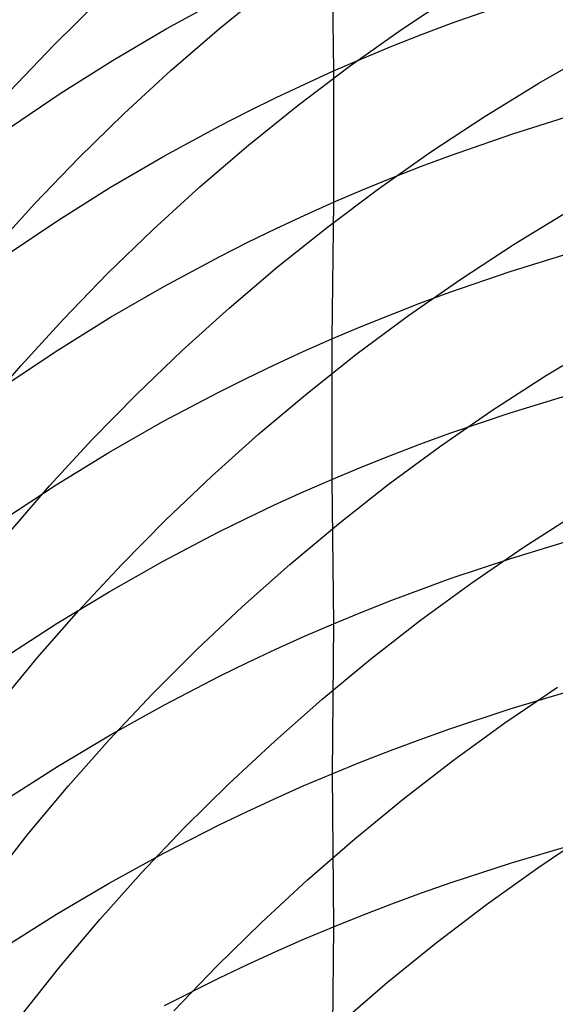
# Model space of a CAD drawing. Extents: x -383 to 1849, y -1185 to -529.
# Tile 181 of 256: x -375 to -371, y -933 to -926. Entities that reach past the tile are written whole.
import ezdxf

# ---------------------------------------------------------------- set-up
doc = ezdxf.new("R2010")
doc.units = 0
doc.layers.add('PREDEFINITO', color=7, linetype='CONTINUOUS')

msp = doc.modelspace()

# ---------------------------------------------------------------- linework, layer by layer
at = {"layer": 'PREDEFINITO'}
for p, q in [((-372.8499, -925.3484, 622.7661), (-372.8375, -926.2934, 624.5429)), ((-373.6942, -925.9754, 531.5821), (-373.3216, -925.6731, 531.4837)), ((-372.3272, -925.982, 529.4968), (-371.9258, -925.7162, 529.4134)), ((-374.9387, -926.0994, 533.7087), (-374.5974, -925.7639, 533.5987)), ((-374.0947, -925.9777, 622.4381), (-373.6878, -925.7555, 622.5546)), ((-371.9524, -925.9355, 624.7353), (-371.4994, -925.7767, 624.8194)), ((-372.1764, -926.0199, 624.6902), (-371.9524, -925.9355, 624.7353)), ((-374.4931, -926.2119, 622.3148), (-374.0947, -925.9777, 622.4381)), ((-374.0567, -926.2885, 531.6861), (-373.6942, -925.9754, 531.5821)), ((-372.7196, -926.2598, 529.5868), (-372.3272, -925.982, 529.4968)), ((-372.3986, -926.1077, 624.6431), (-372.1764, -926.0199, 624.6902)), ((-375.2689, -926.4445, 533.8237), (-374.9387, -926.0994, 533.7087)), ((-372.619, -926.1989, 624.594), (-372.3986, -926.1077, 624.6431)), ((-371.2951, -926.385, 527.541), (-370.8764, -926.1458, 527.4683)), ((-374.8827, -926.4576, 622.1849), (-374.4931, -926.2119, 622.3148)), ((-372.8375, -926.2934, 624.5429), (-372.619, -926.1989, 624.594)), ((-374.4089, -926.6121, 531.7958), (-374.0567, -926.2885, 531.6861)), ((-373.1026, -926.5491, 529.6831), (-372.7196, -926.2598, 529.5868)), ((-373.054, -926.3913, 624.4898), (-372.8375, -926.2934, 624.5429)), ((-372.8375, -926.2934, 624.5429), (-372.8374, -927.2786, 626.2974)), ((-373.2686, -926.4925, 624.4347), (-373.054, -926.3913, 624.4898)), ((-371.7055, -926.637, 527.6209), (-371.2951, -926.385, 527.541)), ((-375.2633, -926.7145, 622.0485), (-374.8827, -926.4576, 622.1849)), ((-373.4811, -926.5969, 624.3777), (-373.2686, -926.4925, 624.4347)), ((-374.7504, -926.9457, 531.9109), (-374.4089, -926.6121, 531.7958)), ((-373.6915, -926.7046, 624.3187), (-373.4811, -926.5969, 624.3777)), ((-373.4759, -926.8497, 529.7855), (-373.1026, -926.5491, 529.6831)), ((-372.1072, -926.9012, 527.7077), (-371.7055, -926.637, 527.6209)), ((-371.4993, -926.7675, 626.584), (-371.0401, -926.6237, 626.663)), ((-374.106, -926.9294, 624.1952), (-373.6915, -926.7046, 624.3187)), ((-371.9523, -926.9246, 626.4967), (-371.4993, -926.7675, 626.584)), ((-373.8392, -927.161, 529.894), (-373.4759, -926.8497, 529.7855)), ((-372.4999, -927.1773, 527.8013), (-372.1072, -926.9012, 527.7077)), ((-375.0809, -927.2889, 532.0313), (-374.7504, -926.9457, 531.9109)), ((-374.5117, -927.1665, 624.0642), (-374.106, -926.9294, 624.1952)), ((-372.1763, -927.0081, 626.45), (-371.9523, -926.9246, 626.4967)), ((-372.3985, -927.095, 626.4012), (-372.1763, -927.0081, 626.45)), ((-372.6189, -927.1851, 626.3504), (-372.3985, -927.095, 626.4012)), ((-374.9084, -927.4154, 623.9261), (-374.5117, -927.1665, 624.0642)), ((-374.1922, -927.4826, 530.0084), (-373.8392, -927.161, 529.894)), ((-372.8832, -927.4648, 527.9015), (-372.4999, -927.1773, 527.8013)), ((-372.8374, -927.2786, 626.2974), (-372.6189, -927.1851, 626.3504)), ((-373.054, -927.3754, 626.2424), (-372.8374, -927.2786, 626.2974)), ((-372.8374, -927.2786, 626.2974), (-372.8496, -928.3038, 628.0287)), ((-375.4002, -927.6412, 532.1568), (-375.0809, -927.2889, 532.0313)), ((-371.4799, -927.5922, 525.848), (-371.069, -927.342, 525.7652)), ((-375.2957, -927.6759, 623.7812), (-374.9084, -927.4154, 623.9261)), ((-373.2686, -927.4755, 626.1854), (-373.054, -927.3754, 626.2424)), ((-374.5346, -927.8141, 530.1284), (-374.1922, -927.4826, 530.0084)), ((-373.4811, -927.5788, 626.1263), (-373.2686, -927.4755, 626.1854)), ((-373.2569, -927.7634, 528.0081), (-372.8832, -927.4648, 527.9015)), ((-373.6915, -927.6853, 626.0652), (-373.4811, -927.5788, 626.1263)), ((-371.8822, -927.8546, 525.9379), (-371.4799, -927.5922, 525.848)), ((-374.106, -927.9076, 625.9373), (-373.6915, -927.6853, 626.0652)), ((-371.5104, -927.7989, 628.3251), (-371.0507, -927.6568, 628.4069)), ((-373.6207, -928.0726, 528.121), (-373.2569, -927.7634, 528.0081)), ((-371.9638, -927.9541, 628.2348), (-371.5104, -927.7989, 628.3251)), ((-374.8661, -928.1551, 530.254), (-374.5346, -927.8141, 530.1284)), ((-372.2754, -928.1288, 526.035), (-371.8822, -927.8546, 525.9379)), ((-374.5118, -928.1421, 625.8017), (-374.106, -927.9076, 625.9373)), ((-372.188, -928.0366, 628.1865), (-371.9638, -927.9541, 628.2348)), ((-373.9743, -928.392, 528.24), (-373.6207, -928.0726, 528.121)), ((-372.4104, -928.1224, 628.1361), (-372.188, -928.0366, 628.1865)), ((-375.1863, -928.5051, 530.3849), (-374.8661, -928.1551, 530.254)), ((-374.9085, -928.3882, 625.6587), (-374.5118, -928.1421, 625.8017)), ((-372.6593, -928.4143, 526.1389), (-372.2754, -928.1288, 526.035)), ((-372.631, -928.2115, 628.0835), (-372.4104, -928.1224, 628.1361)), ((-372.8496, -928.3038, 628.0287), (-372.631, -928.2115, 628.0835)), ((-373.0663, -928.3995, 627.9719), (-372.8496, -928.3038, 628.0287)), ((-372.8496, -928.3038, 628.0287), (-372.8494, -929.3581, 629.7442)), ((-375.2958, -928.6458, 625.5087), (-374.9085, -928.3882, 625.6587)), ((-374.3172, -928.7212, 528.3648), (-373.9743, -928.392, 528.24)), ((-371.2452, -928.5815, 524.0953), (-370.8339, -928.3329, 524.0097)), ((-373.281, -928.4983, 627.9129), (-373.0663, -928.3995, 627.9719)), ((-373.0337, -928.7107, 526.2495), (-372.6593, -928.4143, 526.1389)), ((-375.495, -928.8638, 530.5209), (-375.1863, -928.5051, 530.3849)), ((-373.4936, -928.6004, 627.8518), (-373.281, -928.4983, 627.9129)), ((-373.7041, -928.7055, 627.7887), (-373.4936, -928.6004, 627.8518)), ((-371.6478, -928.8421, 524.1885), (-371.2452, -928.5815, 524.0953)), ((-374.6493, -929.0597, 528.4955), (-374.3172, -928.7212, 528.3648)), ((-374.1186, -928.9251, 627.6565), (-373.7041, -928.7055, 627.7887)), ((-373.398, -929.0176, 526.3666), (-373.0337, -928.7107, 526.2495)), ((-371.511, -928.8587, 630.0509), (-371.0516, -928.718, 630.1356)), ((-372.0415, -929.1144, 524.289), (-371.6478, -928.8421, 524.1885)), ((-371.9641, -929.0122, 629.9574), (-371.511, -928.8587, 630.0509)), ((-374.5244, -929.1567, 627.5165), (-374.1186, -928.9251, 627.6565)), ((-374.9701, -929.4072, 528.6317), (-374.6493, -929.0597, 528.4955)), ((-373.7522, -929.3346, 526.4901), (-373.398, -929.0176, 526.3666)), ((-372.1882, -929.0939, 629.9074), (-371.9641, -929.0122, 629.9574)), ((-372.426, -929.3978, 524.3967), (-372.0415, -929.1144, 524.289)), ((-372.4105, -929.1787, 629.8552), (-372.1882, -929.0939, 629.9074)), ((-374.921, -929.3998, 627.3688), (-374.5244, -929.1567, 627.5165)), ((-372.6309, -929.2668, 629.8008), (-372.4105, -929.1787, 629.8552)), ((-372.8494, -929.3581, 629.7442), (-372.6309, -929.2668, 629.8008)), ((-374.0958, -929.6613, 526.6197), (-373.7522, -929.3346, 526.4901)), ((-375.3082, -929.6541, 627.2138), (-374.921, -929.3998, 627.3688)), ((-375.2795, -929.7632, 528.7733), (-374.9701, -929.4072, 528.6317)), ((-373.066, -929.4527, 629.6854), (-372.8494, -929.3581, 629.7442)), ((-372.8494, -929.3581, 629.7442), (-372.8384, -930.4421, 631.44)), ((-372.8008, -929.692, 524.5113), (-372.426, -929.3978, 524.3967)), ((-373.2805, -929.5504, 629.6245), (-373.066, -929.4527, 629.6854)), ((-373.493, -929.6513, 629.5614), (-373.2805, -929.5504, 629.6245)), ((-371.4044, -929.8636, 522.4598), (-371.0015, -929.6047, 522.3634)), ((-374.4285, -929.9972, 526.7553), (-374.0958, -929.6613, 526.6197)), ((-373.7035, -929.7553, 629.4961), (-373.493, -929.6513, 629.5614)), ((-373.1657, -929.9967, 524.6326), (-372.8008, -929.692, 524.5113)), ((-374.1179, -929.9723, 629.3595), (-373.7035, -929.7553, 629.4961)), ((-371.7985, -930.134, 522.5638), (-371.4044, -929.8636, 522.4598)), ((-371.4994, -929.9489, 631.7564), (-371.0398, -929.8101, 631.8438)), ((-374.75, -930.342, 526.8967), (-374.4285, -929.9972, 526.7553)), ((-374.5234, -930.2012, 629.2148), (-374.1179, -929.9723, 629.3595)), ((-373.5205, -930.3112, 524.7606), (-373.1657, -929.9967, 524.6326)), ((-371.9527, -930.1005, 631.66), (-371.4994, -929.9489, 631.7564)), ((-372.1833, -930.4154, 522.6753), (-371.7985, -930.134, 522.5638)), ((-372.1768, -930.1811, 631.6084), (-371.9527, -930.1005, 631.66)), ((-374.9199, -930.4414, 629.0622), (-374.5234, -930.2012, 629.2148)), ((-372.3992, -930.2649, 631.5546), (-372.1768, -930.1811, 631.6084)), ((-373.8646, -930.6353, 524.8949), (-373.5205, -930.3112, 524.7606)), ((-372.6198, -930.3519, 631.4984), (-372.3992, -930.2649, 631.5546)), ((-375.06, -930.6951, 527.0438), (-374.75, -930.342, 526.8967)), ((-372.8384, -930.4421, 631.44), (-372.6198, -930.3519, 631.4984)), ((-375.307, -930.6927, 628.9021), (-374.9199, -930.4414, 629.0622)), ((-373.0551, -930.5355, 631.3793), (-372.8384, -930.4421, 631.44)), ((-372.8384, -930.4421, 631.44), (-372.8485, -931.5669, 633.1092)), ((-372.5586, -930.7074, 522.7939), (-372.1833, -930.4154, 522.6753)), ((-373.2698, -930.6321, 631.3164), (-373.0551, -930.5355, 631.3793)), ((-374.198, -930.9686, 525.0355), (-373.8646, -930.6353, 524.8949)), ((-373.4824, -930.7318, 631.2513), (-373.2698, -930.6321, 631.3164)), ((-375.3582, -931.0563, 527.1962), (-375.06, -930.6951, 527.0438)), ((-373.693, -930.8345, 631.1839), (-373.4824, -930.7318, 631.2513)), ((-372.924, -931.0097, 522.9195), (-372.5586, -930.7074, 522.7939)), ((-374.1077, -931.049, 631.0429), (-373.693, -930.8345, 631.1839)), ((-374.5201, -931.3106, 525.182), (-374.198, -930.9686, 525.0355)), ((-371.5506, -931.1862, 520.8591), (-371.1559, -930.918, 520.7518)), ((-371.5102, -931.0802, 633.4353), (-371.0508, -930.9431, 633.5255)), ((-374.5136, -931.2752, 630.8935), (-374.1077, -931.049, 631.0429)), ((-373.2793, -931.3218, 523.0519), (-372.924, -931.0097, 522.9195)), ((-371.9632, -931.2299, 633.3359), (-371.5102, -931.0802, 633.4353)), ((-371.936, -931.4653, 520.9741), (-371.5506, -931.1862, 520.8591)), ((-374.9104, -931.5127, 630.736), (-374.5136, -931.2752, 630.8935)), ((-372.1873, -931.3094, 633.2827), (-371.9632, -931.2299, 633.3359)), ((-374.8308, -931.6608, 525.3345), (-374.5201, -931.3106, 525.182)), ((-373.6241, -931.6433, 523.191), (-373.2793, -931.3218, 523.0519)), ((-372.4095, -931.3921, 633.2272), (-372.1873, -931.3094, 633.2827)), ((-372.63, -931.4779, 633.1693), (-372.4095, -931.3921, 633.2272)), ((-372.8485, -931.5669, 633.1092), (-372.63, -931.4779, 633.1693)), ((-372.3119, -931.755, 521.0966), (-371.936, -931.4653, 520.9741)), ((-375.2979, -931.7611, 630.5708), (-374.9104, -931.5127, 630.736)), ((-373.065, -931.659, 633.0467), (-372.8485, -931.5669, 633.1092)), ((-372.8485, -931.5669, 633.1092), (-372.8387, -932.7161, 634.76)), ((-373.958, -931.9738, 523.3364), (-373.6241, -931.6433, 523.191)), ((-375.1297, -932.019, 525.4925), (-374.8308, -931.6608, 525.3345)), ((-373.2796, -931.7543, 632.9819), (-373.065, -931.659, 633.0467)), ((-373.4921, -931.8525, 632.9149), (-373.2796, -931.7543, 632.9819)), ((-372.6779, -932.0547, 521.2262), (-372.3119, -931.755, 521.0966)), ((-373.7025, -931.9538, 632.8456), (-373.4921, -931.8525, 632.9149)), ((-374.2809, -932.313, 523.4881), (-373.958, -931.9738, 523.3364)), ((-374.1169, -932.1653, 632.7004), (-373.7025, -931.9538, 632.8456)), ((-371.3037, -932.2726, 519.1779), (-370.9088, -932.007, 519.0675)), ((-375.4165, -932.3846, 525.656), (-375.1297, -932.019, 525.4925)), ((-373.0338, -932.3641, 521.363), (-372.6779, -932.0547, 521.2262)), ((-371.5006, -932.235, 635.0962), (-371.0414, -932.0995, 635.1892)), ((-374.5225, -932.3882, 632.5468), (-374.1169, -932.1653, 632.7004)), ((-371.9535, -932.383, 634.9937), (-371.5006, -932.235, 635.0962)), ((-371.6893, -932.549, 519.2961), (-371.3037, -932.2726, 519.1779)), ((-374.5923, -932.6603, 523.6459), (-374.2809, -932.313, 523.4881)), ((-373.3792, -932.6828, 521.5066), (-373.0338, -932.3641, 521.363)), ((-372.1775, -932.4616, 634.9388), (-371.9535, -932.383, 634.9937)), ((-374.919, -932.6222, 632.3849), (-374.5225, -932.3882, 632.5468)), ((-372.3998, -932.5433, 634.8816), (-372.1775, -932.4616, 634.9388)), ((-372.6202, -932.6282, 634.822), (-372.3998, -932.5433, 634.8816)), ((-372.0655, -932.8357, 519.4221), (-371.6893, -932.549, 519.2961)), ((-375.3061, -932.867, 632.2149), (-374.919, -932.6222, 632.3849)), ((-374.892, -933.0153, 523.8095), (-374.5923, -932.6603, 523.6459)), ((-372.8387, -932.7161, 634.76), (-372.6202, -932.6282, 634.822)), ((-373.7138, -933.0104, 521.6568), (-373.3792, -932.6828, 521.5066)), ((-373.0552, -932.8072, 634.6956), (-372.8387, -932.7161, 634.76)), ((-372.8387, -932.7161, 634.76), (-372.8492, -933.9061, 636.3823)), ((-373.2698, -932.9013, 634.6288), (-373.0552, -932.8072, 634.6956)), ((-373.4823, -932.9984, 634.5597), (-373.2698, -932.9013, 634.6288)), ((-372.4318, -933.1323, 519.5555), (-372.0655, -932.8357, 519.4221)), ((-375.1796, -933.3778, 523.9787), (-374.892, -933.0153, 523.8095)), ((-374.0374, -933.3465, 521.8136), (-373.7138, -933.0104, 521.6568)), ((-373.6927, -933.0985, 634.4883), (-373.4823, -932.9984, 634.5597)), ((-374.1072, -933.3074, 634.3387), (-373.6927, -933.0985, 634.4883)), ((-372.788, -933.4385, 519.6962), (-372.4318, -933.1323, 519.5555))]:
    msp.add_line(p, q, dxfattribs=at)
at = {"layer": 'PREDEFINITO', "extrusion": (0.001264, -0.042708, -0.999087)}
msp.add_arc((-393.2928, 939.7259, -529.1007), 14.9974, 125.19531, 297.29973, dxfattribs=at)
at = {"layer": 'PREDEFINITO', "extrusion": (0.015277, -0.101694, -0.994698)}
msp.add_arc((-499.6835, 916.7769, -471.7844), 14.997, 132.05505, 314.63656, dxfattribs=at)
at = {"layer": 'PREDEFINITO', "extrusion": (-0.016833, 0.307513, -0.951395)}
msp.add_arc((416.4254, -680.2015, -850.7398), 14.979, 55.83898, 295.27303, dxfattribs=at)
at = {"layer": 'PREDEFINITO', "extrusion": (-0.016807, 0.326121, -0.945179)}
msp.add_arc((413.5432, -664.5931, -866.0818), 14.9744, 51.68409, 297.64988, dxfattribs=at)
at = {"layer": 'PREDEFINITO', "extrusion": (-0.016823, 0.381611, -0.92417)}
msp.add_arc((406.8374, -614.6671, -910.3498), 14.962, 305.71369, 39.07971, dxfattribs=at)
at = {"layer": 'PREDEFINITO', "extrusion": (-0.016773, 0.399813, -0.916443)}
msp.add_arc((404.9006, -597.2707, -924.4061), 14.9721, 309.21876, 34.80961, dxfattribs=at)

doc.saveas('drawing.dxf')
